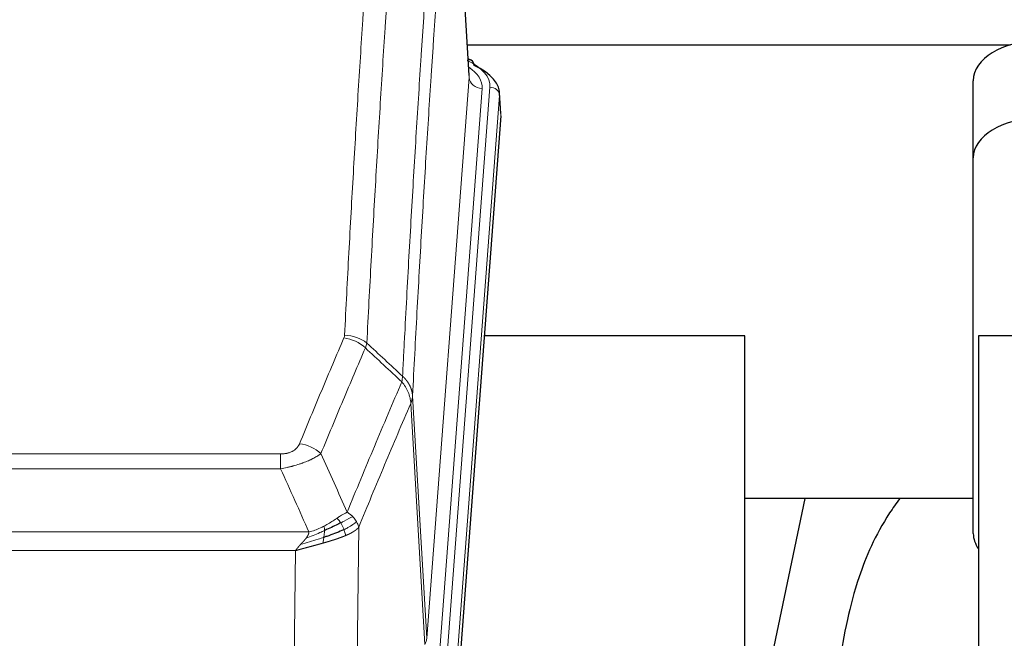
# Model space of a CAD drawing. Header units: inches. Extents: x 0 to 23760, y -13 to 16800.
# Tile 95 of 217: x 5435 to 5739, y 13975 to 14166. Entities that reach past the tile are written whole.
import ezdxf

# ---------------------------------------------------------------- set-up
doc = ezdxf.new("R2010")
doc.units = ezdxf.units.IN
doc.layers.add('254', color=7, linetype='Continuous', true_color=0xffffff)
doc.styles.add('latin_extended', font='simplex.shx')
doc.dimstyles.get("Standard").update_dxf_attribs({"dimtxt": 0.18, "dimasz": 0.18, "dimexe": 0.18, "dimexo": 0.0625, "dimgap": 0.09, "dimtad": 0, "dimtih": 1, "dimtoh": 1, "dimdec": 4, "dimzin": 0, "dimdsep": 46, "dimtxsty": 'Standard', "dimcen": 0.09, "dimadec": 0, "dimazin": 0, "dimtfac": 1, "dimtdec": 4, "dimtofl": 0, "dimtmove": 0, "dimatfit": 3, "dimfxl": 1, "dimtolj": 1, "dimtzin": 0, "dimarcsym": 0})

# ---------------------------------------------------------------- blocks, each defined once
blk = doc.blocks.new('_U15')
at = {"layer": '254', "color": 3, "linetype": 'Continuous', "lineweight": 13, "transparency": 16777216}
for p, q in [((4694.96, 13096.46), (4694.96, 14103.12)), ((5387.02, 13096.46), (4654.96, 13096.46)), ((4694.96, 12563.35), (4694.96, 12956.46)), ((8054.02, 12423.35), (4654.96, 12423.35))]:
    blk.add_line(p, q, dxfattribs=at)
at = {"layer": '254', "color": 3, "transparency": 16777216}
for points in [[(4718.3, 12956.46), (4671.63, 12956.46), (4694.96, 13096.46)], [(4671.63, 12563.35), (4718.3, 12563.35), (4694.96, 12423.35)]]:
    blk.add_solid(points, dxfattribs=at)
at = {"layer": 'Defpoints', "color": 0, "transparency": 16777216}
for p in [(4694.96, 13096.46), (5427.02, 13096.46), (8094.02, 12423.35)]:
    blk.add_point(p, dxfattribs=at)
at = {"layer": '254', "color": 2, "lineweight": 13, "transparency": 16777216, "insert": (4484.96, 13673.12), "char_height": 140, "attachment_point": 1, "rotation": 90, "style": 'latin_extended'}
blk.add_mtext('\\A1;\\C2;650', dxfattribs=at)

msp = doc.modelspace()

# ---------------------------------------------------------------- linework, layer by layer
at = {"layer": '254', "color": 110, "linetype": 'Continuous', "lineweight": 13}
for p, q in [((5573.788, 14148.037), (5568.54, 14234.627)), ((5560.722, 13975.264), (5573.788, 14148.037)), ((5577.78, 14144.61), (5564.714, 13971.837)), ((5567.061, 13971.685), (5580.172, 14145.045)), ((5583.166, 14142.475), (5570.055, 13969.115)), ((5583.546, 14136.196), (5583.166, 14142.475)), ((5556.345, 14049.941), (5560.722, 13975.264)), ((5560.141, 13973.355), (5555.789, 14047.607)), ((5310.353, 14032.06), (5515.696, 14032.06)), ((5515.696, 14027.496), (5515.696, 14032.06)), ((5515.696, 14027.496), (5310.353, 14027.496)), ((5539.746, 14009.462), (5538.789, 13933.812)), ((5301.622, 14008.017), (5524.427, 14008.017)), ((5520.314, 14002.272), (5305.735, 14002.272)), ((5519.346, 13925.777), (5520.314, 14002.272))]:
    msp.add_line(p, q, dxfattribs=at)
at = {"layer": '254', "color": 2, "linetype": 'Continuous', "lineweight": 25}
for p, q in [((5573.793, 14148.613), (5568.542, 14235.249)), ((5740.391, 14158.006), (5573.25, 14158.006)), ((5574.424, 14153.32), (5573.481, 14153.755)), ((5729.078, 14123.235), (5729.078, 14147.037)), ((5583.552, 14136.979), (5583.172, 14143.262)), ((5583.546, 14136.196), (5570.429, 13962.743)), ((5729.078, 14007.581), (5729.078, 14123.235)), ((5658.685, 14068.432), (5578.416, 14068.432)), ((5658.685, 13879.631), (5658.685, 14068.432)), ((5807.628, 14068.432), (5730.685, 14068.432)), ((5730.685, 14068.432), (5730.685, 13871.865)), ((5677.208, 14018.351), (5658.685, 13930.457)), ((5729.054, 14018.353), (5658.702, 14018.353))]:
    msp.add_line(p, q, dxfattribs=at)
for centre, major_axis, ratio, start_param, end_param in [((5749.078, 14147.037), (-20, 0), 0.608706, 4.712389, 6.2831853), ((5573.167, 14150.596), (1.258, 2.724), 0.6272114, 5.3993548, 6.2831797), ((5556.153, 14142.758), (27.03, 0.194), 0.4633579, 6.2451225, 7.0642357), ((5749.078, 14123.235), (-20, 0), 0.608706, 4.712389, 6.2831853), ((5749.078, 14007.581), (-20, 0), 0.608706, 0, 0.4035719)]:
    msp.add_ellipse(centre, major_axis=major_axis, ratio=ratio, start_param=start_param, end_param=end_param, dxfattribs=at)
at = {"layer": '254', "color": 110, "linetype": 'Continuous', "lineweight": 13}
for centre, major_axis, ratio, start_param, end_param in [((5556.153, 14145.42), (24.034, 0.016), 0.461198, 6.2480186, 7.0671317), ((5573.167, 14150.596), (1.258, 2.724), 0.6272114, 6.2831797, 6.7581181), ((5553.761, 14144.985), (24.034, 0.016), 0.461198, 6.2480186, 6.8801307), ((5577.78, 14148.158), (3.989, -0.302), 0.8864705, 3.2608937, 4.7793301), ((5580.172, 14142.384), (2.991, -0.226), 0.8864705, 0.119301, 1.6377375), ((5535.204, 14059.52), (-9.188, 3.948), 0.8056434, 4.2999866, 5.045624), ((5535.391, 14060.312), (-9.987, 0.512), 0.8285973, 3.9974013, 4.7548106), ((5521.543, 14027.058), (9.245, -3.812), 0.7933159, 1.14397, 1.886928), ((5540.696, 13975.776), (-20.038, 0.241), 0.4621297, 2.903225, 3.1123764)]:
    msp.add_ellipse(centre, major_axis=major_axis, ratio=ratio, start_param=start_param, end_param=end_param, dxfattribs=at)
for points, knots in [([(5535.391, 14068.601), (5535.829, 14077.18), (5536.719, 14094.098), (5537.64, 14110.54), (5538.342, 14122.693), (5538.578, 14126.714), (5539.054, 14134.697), (5539.294, 14138.659), (5540.019, 14150.454), (5540.51, 14158.195), (5541.134, 14167.72), (5541.259, 14169.617), (5541.51, 14173.396), (5541.889, 14179.04), (5542.271, 14184.614), (5543.042, 14195.668), (5544.084, 14210.158), (5545.692, 14231.142), (5546.792, 14244.632), (5547.35, 14251.252)], [0, 0, 0, 0, 0.125, 0.25, 0.25, 0.3125, 0.3125, 0.375, 0.375, 0.5, 0.5, 0.53125, 0.53125, 0.5625, 0.625, 0.625, 0.75, 0.875, 1, 1, 1, 1]), ([(5554.233, 14248.663), (5553.675, 14242.051), (5552.573, 14228.576), (5550.963, 14207.616), (5549.92, 14193.143), (5549.148, 14182.102), (5548.765, 14176.534), (5548.386, 14170.896), (5548.134, 14167.122), (5548.009, 14165.227), (5547.385, 14155.714), (5546.893, 14147.981), (5546.166, 14136.2), (5545.926, 14132.243), (5545.45, 14124.27), (5545.214, 14120.253), (5544.511, 14108.115), (5543.589, 14091.692), (5542.697, 14074.793), (5542.259, 14066.225)], [0, 0, 0, 0, 0.125, 0.25, 0.375, 0.375, 0.4375, 0.46875, 0.46875, 0.5, 0.5, 0.625, 0.625, 0.6875, 0.6875, 0.75, 0.75, 0.875, 1, 1, 1, 1]), ([(5553.256, 14056.002), (5553.312, 14057.093), (5553.367, 14058.181), (5553.48, 14060.354), (5553.648, 14063.607), (5554.044, 14071.157), (5554.387, 14077.559), (5555.08, 14090.268), (5556.021, 14106.966), (5557.479, 14131.267), (5558.483, 14146.972), (5559.057, 14155.666), (5559.121, 14156.63), (5559.249, 14158.554), (5559.442, 14161.434), (5559.893, 14168.112), (5560.285, 14173.765), (5560.613, 14178.436), (5560.679, 14179.368), (5560.811, 14181.228), (5561.009, 14184.012), (5561.474, 14190.466), (5561.877, 14195.924), (5562.689, 14206.743), (5563.786, 14220.908), (5564.914, 14234.551), (5565.485, 14241.243)], [0, 0, 0, 0, 0.015625, 0.015625, 0.03125, 0.0625, 0.125, 0.125, 0.25, 0.375, 0.5, 0.5, 0.515625, 0.515625, 0.53125, 0.5625, 0.625, 0.625, 0.640625, 0.640625, 0.65625, 0.6875, 0.75, 0.75, 0.875, 1, 1, 1, 1]), ([(5568.54, 14234.627), (5567.971, 14227.954), (5566.846, 14214.348), (5565.752, 14200.223), (5564.943, 14189.435), (5564.541, 14183.993), (5564.077, 14177.558), (5563.879, 14174.782), (5563.748, 14172.927), (5563.682, 14171.998), (5563.354, 14167.341), (5562.964, 14161.705), (5562.514, 14155.046), (5562.322, 14152.174), (5562.194, 14150.256), (5562.13, 14149.295), (5561.558, 14140.627), (5560.557, 14124.97), (5559.102, 14100.743), (5557.696, 14075.775), (5556.79, 14058.635), (5556.345, 14049.941)], [0, 0, 0, 0, 0.125, 0.25, 0.25, 0.3125, 0.34375, 0.359375, 0.359375, 0.375, 0.375, 0.4375, 0.46875, 0.484375, 0.484375, 0.5, 0.5, 0.625, 0.75, 0.875, 1, 1, 1, 1]), ([(5521.543, 14035.214), (5522.677, 14037.975), (5523.812, 14040.725), (5526.084, 14046.203), (5527.222, 14048.93), (5530.637, 14057.079), (5532.919, 14062.465), (5535.204, 14067.806)], [0, 0, 0, 0, 0.25, 0.25, 0.5, 0.5, 1, 1, 1, 1]), ([(5535.391, 14068.601), (5535.385, 14068.467), (5535.366, 14068.333), (5535.303, 14068.068), (5535.26, 14067.937), (5535.204, 14067.806)], [0, 0, 0, 0, 0.5, 0.5, 1, 1, 1, 1]), ([(5541.8, 14064.719), (5539.512, 14059.383), (5537.228, 14054.001), (5533.809, 14045.86), (5532.67, 14043.135), (5530.395, 14037.663), (5529.258, 14034.915), (5528.123, 14032.156)], [0, 0, 0, 0, 0.5, 0.5, 0.75, 0.75, 1, 1, 1, 1]), ([(5553.256, 14056.002), (5553.235, 14055.739), (5553.219, 14055.451), (5553.161, 14054.862), (5553.119, 14054.559), (5553.044, 14054.265)], [0, 0, 0, 0, 0.5, 0.5, 1, 1, 1, 1]), ([(5553.256, 14056.002), (5553.268, 14055.991), (5553.294, 14055.968), (5553.332, 14055.934), (5553.37, 14055.899), (5553.408, 14055.863), (5553.446, 14055.827), (5553.485, 14055.791), (5553.523, 14055.754), (5553.562, 14055.717), (5553.601, 14055.679), (5553.64, 14055.641), (5553.678, 14055.603), (5553.717, 14055.563), (5553.756, 14055.524), (5553.795, 14055.484), (5553.835, 14055.443), (5553.874, 14055.402), (5553.913, 14055.36), (5553.952, 14055.318), (5553.991, 14055.276), (5554.03, 14055.233), (5554.07, 14055.189), (5554.109, 14055.145), (5554.148, 14055.101), (5554.187, 14055.055), (5554.226, 14055.01), (5554.266, 14054.964), (5554.305, 14054.917), (5554.344, 14054.87), (5554.383, 14054.822), (5554.421, 14054.774), (5554.46, 14054.725), (5554.499, 14054.676), (5554.538, 14054.626), (5554.576, 14054.576), (5554.614, 14054.525), (5554.653, 14054.474), (5554.691, 14054.422), (5554.729, 14054.369), (5554.767, 14054.316), (5554.804, 14054.262), (5554.842, 14054.208), (5554.879, 14054.154), (5554.916, 14054.098), (5554.953, 14054.043), (5554.99, 14053.986), (5555.026, 14053.929), (5555.062, 14053.872), (5555.098, 14053.814), (5555.134, 14053.755), (5555.169, 14053.696), (5555.205, 14053.636), (5555.24, 14053.576), (5555.274, 14053.515), (5555.308, 14053.454), (5555.342, 14053.392), (5555.376, 14053.329), (5555.409, 14053.266), (5555.444, 14053.198), (5555.481, 14053.125), (5555.52, 14053.047), (5555.557, 14052.969), (5555.594, 14052.891), (5555.63, 14052.812), (5555.665, 14052.734), (5555.699, 14052.654), (5555.733, 14052.575), (5555.765, 14052.495), (5555.797, 14052.415), (5555.828, 14052.335), (5555.858, 14052.255), (5555.887, 14052.174), (5555.915, 14052.094), (5555.943, 14052.013), (5555.969, 14051.931), (5555.995, 14051.85), (5556.02, 14051.768), (5556.044, 14051.687), (5556.067, 14051.605), (5556.089, 14051.523), (5556.111, 14051.44), (5556.131, 14051.358), (5556.151, 14051.276), (5556.17, 14051.193), (5556.188, 14051.11), (5556.205, 14051.027), (5556.221, 14050.944), (5556.236, 14050.861), (5556.251, 14050.778), (5556.264, 14050.694), (5556.277, 14050.611), (5556.288, 14050.527), (5556.299, 14050.444), (5556.309, 14050.36), (5556.318, 14050.276), (5556.326, 14050.192), (5556.334, 14050.108), (5556.34, 14050.025), (5556.343, 14049.969), (5556.345, 14049.941)], [0, 0, 0, 0, 0.0069372, 0.0139334, 0.0209887, 0.028103, 0.0352764, 0.0425088, 0.0498003, 0.0571509, 0.0645605, 0.0720292, 0.0795569, 0.0871437, 0.0947896, 0.1024945, 0.1102584, 0.1180815, 0.1259636, 0.1339048, 0.141905, 0.1499643, 0.1580827, 0.1662601, 0.1744966, 0.1827922, 0.1911468, 0.1995605, 0.2080333, 0.2165651, 0.225156, 0.233806, 0.2425151, 0.2512832, 0.2601104, 0.2689967, 0.277942, 0.2869465, 0.29601, 0.3051325, 0.3143142, 0.3235549, 0.3328547, 0.3422136, 0.3516315, 0.3611085, 0.3706446, 0.3802398, 0.3898941, 0.3996074, 0.4093798, 0.4192113, 0.4291019, 0.4390515, 0.4490602, 0.459128, 0.4692549, 0.4794409, 0.4896859, 0.4999901, 0.5124905, 0.524991, 0.5374914, 0.5499918, 0.5624922, 0.5749926, 0.587493, 0.5999934, 0.6124937, 0.6249941, 0.6374944, 0.6499948, 0.6624951, 0.6749954, 0.6874957, 0.699996, 0.7124963, 0.7249966, 0.7374968, 0.7499971, 0.7624973, 0.7749976, 0.7874978, 0.799998, 0.8124982, 0.8249984, 0.8374986, 0.8499988, 0.8624989, 0.8749991, 0.8874992, 0.8999993, 0.9124995, 0.9249996, 0.9374997, 0.9499998, 0.9624998, 0.9749999, 0.9875, 1, 1, 1, 1]), ([(5536.19, 14014.108), (5537.588, 14017.523), (5538.987, 14020.921), (5541.79, 14027.683), (5543.192, 14031.046), (5547.406, 14041.086), (5550.222, 14047.71), (5553.044, 14054.265)], [0, 0, 0, 0, 0.25, 0.25, 0.5, 0.5, 1, 1, 1, 1]), ([(5553.044, 14054.265), (5553.452, 14053.782), (5553.825, 14053.271), (5554.484, 14052.208), (5554.769, 14051.655), (5555.241, 14050.523), (5555.426, 14049.945), (5555.69, 14048.778), (5555.768, 14048.19), (5555.789, 14047.607)], [0, 0, 0, 0, 0.25, 0.25, 0.5, 0.5, 0.75, 0.75, 1, 1, 1, 1]), ([(5556.345, 14049.941), (5556.345, 14049.934), (5556.343, 14049.908), (5556.34, 14049.851), (5556.333, 14049.759), (5556.321, 14049.633), (5556.303, 14049.471), (5556.274, 14049.273), (5556.232, 14049.041), (5556.188, 14048.842), (5556.15, 14048.688), (5556.125, 14048.592), (5556.098, 14048.498), (5556.072, 14048.406), (5556.044, 14048.317), (5556.016, 14048.23), (5555.988, 14048.144), (5555.96, 14048.061), (5555.931, 14047.98), (5555.903, 14047.902), (5555.874, 14047.825), (5555.846, 14047.75), (5555.817, 14047.678), (5555.798, 14047.63), (5555.789, 14047.607)], [0, 0, 0, 0, 0.0092499, 0.0337179, 0.073404, 0.128308, 0.1984299, 0.2837694, 0.3843264, 0.5001005, 0.5424888, 0.5838484, 0.6241794, 0.6634821, 0.7017567, 0.7390032, 0.7752221, 0.8104134, 0.8445775, 0.8777146, 0.909825, 0.9409091, 0.9709673, 1, 1, 1, 1]), ([(5555.789, 14047.607), (5553.103, 14041.374), (5550.423, 14035.079), (5546.413, 14025.543), (5545.077, 14022.348), (5542.41, 14015.929), (5541.077, 14012.703), (5539.746, 14009.462)], [0, 0, 0, 0, 0.5, 0.5, 0.75, 0.75, 1, 1, 1, 1]), ([(5521.543, 14035.214), (5521.522, 14035.163), (5521.5, 14035.112), (5521.453, 14035.01), (5521.429, 14034.959), (5521.354, 14034.808), (5521.3, 14034.708), (5521.182, 14034.51), (5521.118, 14034.413), (5520.982, 14034.22), (5520.908, 14034.124), (5520.751, 14033.937), (5520.667, 14033.844), (5520.532, 14033.707), (5520.485, 14033.662), (5520.389, 14033.573), (5520.339, 14033.528), (5520.185, 14033.397), (5520.077, 14033.313), (5519.849, 14033.15), (5519.729, 14033.071), (5519.54, 14032.958), (5519.443, 14032.903), (5519.342, 14032.849), (5519.274, 14032.814), (5519.239, 14032.797), (5519.064, 14032.711), (5518.92, 14032.648), (5518.473, 14032.471), (5518.156, 14032.371), (5517.736, 14032.272), (5517.651, 14032.253), (5517.478, 14032.218), (5517.391, 14032.202), (5517.13, 14032.158), (5516.954, 14032.134), (5516.599, 14032.096), (5516.42, 14032.083), (5516.06, 14032.064), (5515.878, 14032.06), (5515.696, 14032.06)], [0, 0, 0, 0, 0.03125, 0.03125, 0.0625, 0.0625, 0.125, 0.125, 0.1875, 0.1875, 0.25, 0.25, 0.3125, 0.3125, 0.34375, 0.34375, 0.375, 0.375, 0.4375, 0.4375, 0.5, 0.5, 0.53125, 0.546875, 0.546875, 0.5625, 0.5625, 0.625, 0.625, 0.75, 0.75, 0.78125, 0.78125, 0.8125, 0.8125, 0.875, 0.875, 0.9375, 0.9375, 1, 1, 1, 1]), ([(5528.123, 14032.156), (5527.825, 14031.923), (5527.499, 14031.692), (5526.786, 14031.235), (5526.399, 14031.008), (5525.771, 14030.672), (5525.499, 14030.532), (5525.214, 14030.394), (5525.099, 14030.339), (5525.041, 14030.311), (5524.865, 14030.229), (5524.746, 14030.174), (5524.144, 14029.903), (5523.635, 14029.692), (5522.963, 14029.436), (5522.826, 14029.386), (5522.619, 14029.31), (5522.55, 14029.285), (5522.41, 14029.235), (5522.34, 14029.211), (5521.988, 14029.088), (5521.701, 14028.992), (5520.825, 14028.711), (5520.22, 14028.533), (5519.517, 14028.344), (5519.438, 14028.323), (5519.28, 14028.282), (5519.201, 14028.261), (5518.963, 14028.2), (5518.804, 14028.16), (5518.324, 14028.042), (5518.002, 14027.967), (5517.026, 14027.75), (5516.366, 14027.617), (5515.696, 14027.496)], [0, 0, 0, 0, 0.125, 0.125, 0.25, 0.25, 0.3125, 0.328125, 0.328125, 0.34375, 0.34375, 0.375, 0.375, 0.5, 0.5, 0.53125, 0.53125, 0.546875, 0.546875, 0.5625, 0.5625, 0.625, 0.625, 0.75, 0.75, 0.765625, 0.765625, 0.78125, 0.78125, 0.8125, 0.8125, 0.875, 0.875, 1, 1, 1, 1]), ([(5536.19, 14014.108), (5535.497, 14013.781), (5534.731, 14013.315), (5533.604, 14012.595), (5533.313, 14012.407), (5533.014, 14012.213)], [0, 0, 0, 0, 0.75, 0.75, 1, 1, 1, 1]), ([(5537.897, 14012.764), (5537.198, 14012.381), (5536.328, 14011.909), (5534.967, 14011.203), (5534.61, 14011.02), (5534.239, 14010.833)], [0, 0, 0, 0, 0.75, 0.75, 1, 1, 1, 1]), ([(5537.897, 14012.764), (5537.774, 14012.887), (5537.646, 14013.008), (5537.314, 14013.304), (5537.103, 14013.475), (5536.661, 14013.803), (5536.43, 14013.96), (5536.19, 14014.108)], [0, 0, 0, 0, 0.25, 0.25, 0.625, 0.625, 1, 1, 1, 1]), ([(5539.107, 14011.175), (5539.068, 14011.245), (5539.028, 14011.314), (5538.86, 14011.59), (5538.721, 14011.794), (5538.418, 14012.192), (5538.254, 14012.387), (5538.018, 14012.639), (5537.958, 14012.702), (5537.897, 14012.764)], [0, 0, 0, 0, 0.125, 0.125, 0.5, 0.5, 0.875, 0.875, 1, 1, 1, 1]), ([(5529.045, 14009.805), (5528.685, 14009.613), (5528.317, 14009.428), (5526.824, 14008.724), (5525.648, 14008.282), (5524.427, 14008.017)], [0, 0, 0, 0, 0.25, 0.25, 1, 1, 1, 1]), ([(5533.014, 14012.213), (5532.865, 14012.116), (5532.714, 14012.018), (5532.099, 14011.621), (5531.62, 14011.314), (5530.626, 14010.7), (5530.111, 14010.393), (5529.404, 14009.998), (5529.225, 14009.901), (5529.045, 14009.805)], [0, 0, 0, 0, 0.125, 0.125, 0.5, 0.5, 0.875, 0.875, 1, 1, 1, 1]), ([(5529.195, 14008.436), (5529.197, 14008.591), (5529.195, 14008.738), (5529.182, 14009.082), (5529.166, 14009.265), (5529.118, 14009.578), (5529.086, 14009.707), (5529.045, 14009.805)], [0, 0, 0, 0, 0.25, 0.25, 0.625, 0.625, 1, 1, 1, 1]), ([(5534.239, 14010.833), (5534.14, 14010.988), (5534.039, 14011.136), (5533.782, 14011.48), (5533.624, 14011.664), (5533.314, 14011.979), (5533.161, 14012.111), (5533.014, 14012.213)], [0, 0, 0, 0, 0.25, 0.25, 0.625, 0.625, 1, 1, 1, 1]), ([(5535.225, 14008.76), (5535.194, 14008.848), (5535.161, 14008.937), (5535.027, 14009.294), (5534.914, 14009.565), (5534.665, 14010.093), (5534.528, 14010.351), (5534.337, 14010.676), (5534.288, 14010.755), (5534.239, 14010.833)], [0, 0, 0, 0, 0.125, 0.125, 0.5, 0.5, 0.875, 0.875, 1, 1, 1, 1]), ([(5539.107, 14011.175), (5538.495, 14010.591), (5537.599, 14009.983), (5536.069, 14009.168), (5535.659, 14008.963), (5535.225, 14008.76)], [0, 0, 0, 0, 0.75, 0.75, 1, 1, 1, 1]), ([(5539.746, 14009.462), (5539.74, 14009.455), (5539.729, 14009.441), (5539.711, 14009.419), (5539.692, 14009.398), (5539.674, 14009.377), (5539.655, 14009.355), (5539.637, 14009.334), (5539.618, 14009.313), (5539.598, 14009.292), (5539.579, 14009.271), (5539.56, 14009.25), (5539.54, 14009.23), (5539.52, 14009.209), (5539.5, 14009.189), (5539.48, 14009.168), (5539.46, 14009.148), (5539.44, 14009.127), (5539.419, 14009.107), (5539.399, 14009.087), (5539.378, 14009.067), (5539.357, 14009.047), (5539.336, 14009.027), (5539.314, 14009.008), (5539.293, 14008.988), (5539.272, 14008.968), (5539.25, 14008.949), (5539.228, 14008.929), (5539.206, 14008.91), (5539.184, 14008.891), (5539.162, 14008.872), (5539.14, 14008.853), (5539.118, 14008.834), (5539.095, 14008.815), (5539.073, 14008.796), (5539.05, 14008.777), (5539.028, 14008.759), (5539.005, 14008.74), (5538.982, 14008.721), (5538.959, 14008.703), (5538.936, 14008.685), (5538.912, 14008.667), (5538.889, 14008.648), (5538.866, 14008.63), (5538.842, 14008.612), (5538.819, 14008.594), (5538.795, 14008.577), (5538.771, 14008.559), (5538.748, 14008.541), (5538.724, 14008.524), (5538.7, 14008.506), (5538.676, 14008.489), (5538.652, 14008.472), (5538.628, 14008.454), (5538.603, 14008.437), (5538.579, 14008.42), (5538.555, 14008.403), (5538.53, 14008.386), (5538.506, 14008.37), (5538.482, 14008.353), (5538.457, 14008.336), (5538.433, 14008.32), (5538.408, 14008.303), (5538.383, 14008.287), (5538.359, 14008.271), (5538.334, 14008.254), (5538.309, 14008.238), (5538.284, 14008.222), (5538.26, 14008.206), (5538.235, 14008.19), (5538.21, 14008.175), (5538.185, 14008.159), (5538.16, 14008.143), (5538.135, 14008.128), (5538.11, 14008.112), (5538.085, 14008.097), (5538.06, 14008.081), (5538.035, 14008.066), (5538.01, 14008.051), (5537.985, 14008.036), (5537.96, 14008.021), (5537.935, 14008.006), (5537.91, 14007.991), (5537.885, 14007.976), (5537.86, 14007.962), (5537.834, 14007.947), (5537.809, 14007.933), (5537.784, 14007.918), (5537.759, 14007.904), (5537.734, 14007.889), (5537.709, 14007.875), (5537.684, 14007.861), (5537.659, 14007.847), (5537.634, 14007.833), (5537.609, 14007.819), (5537.584, 14007.805), (5537.559, 14007.792), (5537.534, 14007.778), (5537.509, 14007.764), (5537.484, 14007.751), (5537.459, 14007.738), (5537.435, 14007.724), (5537.41, 14007.711), (5537.385, 14007.698), (5537.36, 14007.685), (5537.336, 14007.672), (5537.311, 14007.659), (5537.286, 14007.646), (5537.262, 14007.633), (5537.237, 14007.62), (5537.212, 14007.607), (5537.188, 14007.595), (5537.164, 14007.582), (5537.139, 14007.57), (5537.115, 14007.558), (5537.091, 14007.545), (5537.066, 14007.533), (5537.042, 14007.521), (5537.018, 14007.509), (5536.994, 14007.497), (5536.97, 14007.485), (5536.946, 14007.473), (5536.922, 14007.461), (5536.898, 14007.45), (5536.874, 14007.438), (5536.851, 14007.426), (5536.827, 14007.415), (5536.803, 14007.404), (5536.78, 14007.392), (5536.756, 14007.381), (5536.733, 14007.37), (5536.71, 14007.359), (5536.686, 14007.348), (5536.663, 14007.337), (5536.64, 14007.326), (5536.617, 14007.315), (5536.594, 14007.304), (5536.571, 14007.293), (5536.548, 14007.283), (5536.526, 14007.272), (5536.503, 14007.262), (5536.48, 14007.251), (5536.458, 14007.241), (5536.436, 14007.231), (5536.413, 14007.221), (5536.391, 14007.21), (5536.369, 14007.2), (5536.347, 14007.19), (5536.325, 14007.18), (5536.303, 14007.171), (5536.281, 14007.161), (5536.26, 14007.151), (5536.238, 14007.141), (5536.217, 14007.132), (5536.195, 14007.122), (5536.174, 14007.113), (5536.153, 14007.103), (5536.132, 14007.094), (5536.111, 14007.085), (5536.09, 14007.076), (5536.069, 14007.067), (5536.049, 14007.058), (5536.028, 14007.049), (5536.008, 14007.04), (5535.987, 14007.031), (5535.967, 14007.022), (5535.947, 14007.013), (5535.927, 14007.005), (5535.907, 14006.996), (5535.887, 14006.988), (5535.868, 14006.979), (5535.848, 14006.971), (5535.829, 14006.963), (5535.81, 14006.954), (5535.79, 14006.946), (5535.771, 14006.938), (5535.752, 14006.93), (5535.734, 14006.922), (5535.721, 14006.917), (5535.715, 14006.914)], [0, 0, 0, 0, 0.0080212, 0.0160154, 0.0239827, 0.0319231, 0.0398365, 0.0477229, 0.0555824, 0.0634149, 0.0712205, 0.0789992, 0.0867509, 0.0944756, 0.1021734, 0.1098443, 0.1174881, 0.1251051, 0.1326951, 0.1402581, 0.1477942, 0.1553034, 0.1627856, 0.1702408, 0.1776691, 0.1850704, 0.1924448, 0.1997923, 0.2071128, 0.2144063, 0.2216729, 0.2289126, 0.2361253, 0.243311, 0.2504698, 0.2576016, 0.2647065, 0.2717845, 0.2788355, 0.2858595, 0.2928566, 0.2998268, 0.30677, 0.3136862, 0.3205755, 0.3274379, 0.3342733, 0.3410817, 0.3478632, 0.3546178, 0.3613454, 0.3680461, 0.3747198, 0.3813665, 0.3879863, 0.3945792, 0.4011451, 0.4076841, 0.4141961, 0.4206811, 0.4271393, 0.4335704, 0.4399746, 0.4463519, 0.4527022, 0.4590256, 0.465322, 0.4715915, 0.477834, 0.4840496, 0.4902382, 0.4963999, 0.5025346, 0.5086424, 0.5147232, 0.5207771, 0.526804, 0.532804, 0.5387771, 0.5447232, 0.5506423, 0.5565345, 0.5623997, 0.568238, 0.5740494, 0.5798338, 0.5855912, 0.5913217, 0.5970253, 0.6027019, 0.6083515, 0.6139742, 0.61957, 0.6251388, 0.6306807, 0.6361956, 0.6416836, 0.6471446, 0.6525787, 0.6579858, 0.663366, 0.6687192, 0.6740455, 0.6793448, 0.6846172, 0.6898627, 0.6950812, 0.7002727, 0.7054373, 0.710575, 0.7156857, 0.7207694, 0.7258262, 0.7308561, 0.735859, 0.740835, 0.745784, 0.7507061, 0.7556012, 0.7604694, 0.7653107, 0.7701249, 0.7749123, 0.7796727, 0.7844061, 0.7891127, 0.7937922, 0.7984448, 0.8030705, 0.8076692, 0.812241, 0.8167858, 0.8213037, 0.8257947, 0.8302587, 0.8346957, 0.8391058, 0.843489, 0.8478452, 0.8521745, 0.8564768, 0.8607522, 0.8650006, 0.8692221, 0.8734166, 0.8775842, 0.8817249, 0.8858386, 0.8899254, 0.8939852, 0.8980181, 0.902024, 0.906003, 0.909955, 0.9138802, 0.9177783, 0.9216495, 0.9254938, 0.9293111, 0.9331015, 0.936865, 0.9406015, 0.944311, 0.9479937, 0.9516493, 0.9552781, 0.9588799, 0.9624547, 0.9660026, 0.9695236, 0.9730176, 0.9764847, 0.9799249, 0.9833381, 0.9867243, 0.9900837, 0.993416, 0.9967215, 1, 1, 1, 1]), ([(5539.746, 14009.462), (5539.662, 14009.896), (5539.52, 14010.329), (5539.257, 14010.895), (5539.185, 14011.036), (5539.107, 14011.175)], [0, 0, 0, 0, 0.75, 0.75, 1, 1, 1, 1]), ([(5529.195, 14008.436), (5528.738, 14008.231), (5528.274, 14008.028), (5526.403, 14007.223), (5524.967, 14006.64), (5523.556, 14006.118)], [0, 0, 0, 0, 0.25, 0.25, 1, 1, 1, 1]), ([(5523.556, 14006.118), (5523.564, 14006.129), (5523.58, 14006.15), (5523.604, 14006.182), (5523.627, 14006.214), (5523.65, 14006.245), (5523.673, 14006.277), (5523.695, 14006.309), (5523.717, 14006.34), (5523.739, 14006.371), (5523.76, 14006.403), (5523.781, 14006.434), (5523.802, 14006.465), (5523.822, 14006.496), (5523.842, 14006.527), (5523.862, 14006.557), (5523.881, 14006.588), (5523.9, 14006.619), (5523.919, 14006.649), (5523.937, 14006.679), (5523.955, 14006.71), (5523.973, 14006.74), (5523.99, 14006.77), (5524.007, 14006.8), (5524.024, 14006.83), (5524.04, 14006.859), (5524.056, 14006.889), (5524.072, 14006.919), (5524.087, 14006.948), (5524.102, 14006.977), (5524.117, 14007.007), (5524.131, 14007.036), (5524.145, 14007.065), (5524.159, 14007.094), (5524.172, 14007.123), (5524.185, 14007.151), (5524.198, 14007.18), (5524.21, 14007.208), (5524.222, 14007.237), (5524.234, 14007.265), (5524.245, 14007.293), (5524.257, 14007.322), (5524.267, 14007.35), (5524.278, 14007.377), (5524.288, 14007.405), (5524.297, 14007.433), (5524.307, 14007.461), (5524.316, 14007.488), (5524.325, 14007.515), (5524.333, 14007.543), (5524.341, 14007.57), (5524.349, 14007.597), (5524.356, 14007.624), (5524.363, 14007.651), (5524.37, 14007.678), (5524.376, 14007.704), (5524.382, 14007.731), (5524.388, 14007.757), (5524.394, 14007.784), (5524.399, 14007.81), (5524.403, 14007.836), (5524.408, 14007.862), (5524.412, 14007.888), (5524.416, 14007.914), (5524.419, 14007.94), (5524.422, 14007.966), (5524.425, 14007.991), (5524.426, 14008.008), (5524.427, 14008.017)], [0, 0, 0, 0, 0.0185022, 0.0368847, 0.0551481, 0.073293, 0.0913199, 0.1092294, 0.1270222, 0.1446988, 0.1622598, 0.1797059, 0.1970378, 0.2142561, 0.2313614, 0.2483544, 0.265236, 0.2820066, 0.2986672, 0.3152184, 0.331661, 0.3479958, 0.3642235, 0.380345, 0.3963611, 0.4122725, 0.4280803, 0.4437851, 0.459388, 0.4748898, 0.4902915, 0.5055939, 0.5207981, 0.535905, 0.5509156, 0.565831, 0.5806521, 0.5953801, 0.6100159, 0.6245607, 0.6390157, 0.6533819, 0.6676604, 0.6818526, 0.6959596, 0.7099825, 0.7239227, 0.7377815, 0.75156, 0.7652597, 0.7788818, 0.7924277, 0.8058989, 0.8192966, 0.8326224, 0.8458776, 0.8590638, 0.8721825, 0.8852351, 0.8982233, 0.9111485, 0.9240124, 0.9368166, 0.9495628, 0.9622525, 0.9748874, 0.9874694, 1, 1, 1, 1]), ([(5535.715, 14006.914), (5535.7, 14006.908), (5535.671, 14006.895), (5535.626, 14006.877), (5535.582, 14006.858), (5535.538, 14006.84), (5535.493, 14006.821), (5535.449, 14006.803), (5535.404, 14006.785), (5535.359, 14006.766), (5535.314, 14006.748), (5535.269, 14006.73), (5535.224, 14006.711), (5535.179, 14006.693), (5535.133, 14006.675), (5535.088, 14006.657), (5535.042, 14006.639), (5534.997, 14006.621), (5534.951, 14006.603), (5534.905, 14006.585), (5534.859, 14006.567), (5534.813, 14006.549), (5534.767, 14006.531), (5534.721, 14006.514), (5534.675, 14006.496), (5534.629, 14006.478), (5534.582, 14006.461), (5534.536, 14006.443), (5534.489, 14006.425), (5534.443, 14006.408), (5534.396, 14006.39), (5534.349, 14006.373), (5534.302, 14006.355), (5534.255, 14006.338), (5534.208, 14006.321), (5534.161, 14006.303), (5534.114, 14006.286), (5534.067, 14006.269), (5534.02, 14006.252), (5533.972, 14006.234), (5533.925, 14006.217), (5533.878, 14006.2), (5533.83, 14006.183), (5533.783, 14006.166), (5533.735, 14006.149), (5533.687, 14006.132), (5533.639, 14006.115), (5533.592, 14006.098), (5533.544, 14006.082), (5533.496, 14006.065), (5533.448, 14006.048), (5533.4, 14006.031), (5533.352, 14006.015), (5533.304, 14005.998), (5533.256, 14005.981), (5533.207, 14005.965), (5533.159, 14005.948), (5533.111, 14005.932), (5533.063, 14005.915), (5533.014, 14005.899), (5532.966, 14005.883), (5532.917, 14005.866), (5532.869, 14005.85), (5532.82, 14005.834), (5532.772, 14005.817), (5532.723, 14005.801), (5532.674, 14005.785), (5532.626, 14005.769), (5532.577, 14005.753), (5532.528, 14005.737), (5532.48, 14005.721), (5532.431, 14005.705), (5532.382, 14005.689), (5532.333, 14005.673), (5532.284, 14005.657), (5532.235, 14005.641), (5532.186, 14005.625), (5532.138, 14005.609), (5532.089, 14005.594), (5532.04, 14005.578), (5531.991, 14005.562), (5531.942, 14005.547), (5531.893, 14005.531), (5531.843, 14005.515), (5531.794, 14005.5), (5531.745, 14005.484), (5531.696, 14005.469), (5531.647, 14005.453), (5531.598, 14005.438), (5531.549, 14005.423), (5531.5, 14005.407), (5531.451, 14005.392), (5531.401, 14005.377), (5531.352, 14005.361), (5531.303, 14005.346), (5531.254, 14005.331), (5531.205, 14005.316), (5531.156, 14005.301), (5531.106, 14005.286), (5531.057, 14005.27), (5531.008, 14005.255), (5530.959, 14005.24), (5530.91, 14005.225), (5530.86, 14005.211), (5530.811, 14005.196), (5530.762, 14005.181), (5530.713, 14005.166), (5530.664, 14005.151), (5530.615, 14005.136), (5530.565, 14005.122), (5530.516, 14005.107), (5530.467, 14005.092), (5530.418, 14005.078), (5530.369, 14005.063), (5530.32, 14005.048), (5530.271, 14005.034), (5530.222, 14005.019), (5530.173, 14005.005), (5530.124, 14004.99), (5530.075, 14004.976), (5530.026, 14004.961), (5529.977, 14004.947), (5529.928, 14004.933), (5529.879, 14004.918), (5529.83, 14004.904), (5529.781, 14004.89), (5529.732, 14004.875), (5529.683, 14004.861), (5529.634, 14004.847), (5529.586, 14004.833), (5529.537, 14004.819), (5529.488, 14004.805), (5529.439, 14004.79), (5529.391, 14004.776), (5529.342, 14004.762), (5529.293, 14004.748), (5529.245, 14004.734), (5529.196, 14004.72), (5529.148, 14004.706), (5529.099, 14004.693), (5529.05, 14004.679), (5529.002, 14004.665), (5528.954, 14004.651), (5528.905, 14004.637), (5528.857, 14004.623), (5528.809, 14004.61), (5528.76, 14004.596), (5528.728, 14004.587), (5528.712, 14004.582)], [0, 0, 0, 0, 0.0076941, 0.0153765, 0.0230472, 0.0307061, 0.0383534, 0.045989, 0.0536129, 0.061225, 0.0688255, 0.0764143, 0.0839914, 0.0915567, 0.0991104, 0.1066524, 0.1141827, 0.1217013, 0.1292082, 0.1367034, 0.1441869, 0.1516588, 0.1591189, 0.1665674, 0.1740041, 0.1814292, 0.1888426, 0.1962444, 0.2036344, 0.2110128, 0.2183794, 0.2257344, 0.2330778, 0.2404094, 0.2477294, 0.2550377, 0.2623343, 0.2696193, 0.2768926, 0.2841542, 0.2914041, 0.2986424, 0.305869, 0.313084, 0.3202872, 0.3274789, 0.3346588, 0.3418271, 0.3489838, 0.3561287, 0.3632621, 0.3703837, 0.3774937, 0.3845921, 0.3916788, 0.3987539, 0.4058173, 0.412869, 0.4199092, 0.4269376, 0.4339544, 0.4409596, 0.4479532, 0.454935, 0.4619053, 0.4688639, 0.4758109, 0.4827462, 0.4896699, 0.496582, 0.5034825, 0.5103713, 0.5172485, 0.524114, 0.5309679, 0.5378102, 0.5446409, 0.55146, 0.5582674, 0.5650632, 0.5718474, 0.57862, 0.5853809, 0.5921303, 0.598868, 0.6055941, 0.6123087, 0.6190116, 0.6257029, 0.6323825, 0.6390506, 0.6457071, 0.652352, 0.6589853, 0.665607, 0.672217, 0.6788155, 0.6854024, 0.6919777, 0.6985414, 0.7050935, 0.7116341, 0.718163, 0.7246804, 0.7311862, 0.7376804, 0.744163, 0.750634, 0.7570935, 0.7635413, 0.7699776, 0.7764024, 0.7828155, 0.7892171, 0.7956072, 0.8019856, 0.8083525, 0.8147079, 0.8210516, 0.8273839, 0.8337045, 0.8400136, 0.8463112, 0.8525972, 0.8588716, 0.8651345, 0.8713859, 0.8776257, 0.8838539, 0.8900706, 0.8962758, 0.9024695, 0.9086516, 0.9148221, 0.9209812, 0.9271287, 0.9332646, 0.9393891, 0.945502, 0.9516034, 0.9576933, 0.9637717, 0.9698385, 0.9758938, 0.9819376, 0.9879699, 0.9939907, 1, 1, 1, 1]), ([(5529.027, 14006.375), (5529.039, 14006.462), (5529.05, 14006.55), (5529.095, 14006.903), (5529.124, 14007.172), (5529.168, 14007.697), (5529.183, 14007.955), (5529.193, 14008.279), (5529.195, 14008.358), (5529.195, 14008.436)], [0, 0, 0, 0, 0.125, 0.125, 0.5, 0.5, 0.875, 0.875, 1, 1, 1, 1]), ([(5535.715, 14006.914), (5535.643, 14007.275), (5535.544, 14007.734), (5535.342, 14008.409), (5535.286, 14008.583), (5535.225, 14008.76)], [0, 0, 0, 0, 0.75, 0.75, 1, 1, 1, 1]), ([(5528.712, 14004.582), (5528.69, 14004.576), (5528.647, 14004.564), (5528.582, 14004.545), (5528.517, 14004.527), (5528.452, 14004.509), (5528.387, 14004.49), (5528.322, 14004.472), (5528.257, 14004.454), (5528.192, 14004.436), (5528.126, 14004.417), (5528.061, 14004.399), (5527.996, 14004.381), (5527.931, 14004.363), (5527.866, 14004.344), (5527.801, 14004.326), (5527.735, 14004.308), (5527.67, 14004.29), (5527.605, 14004.272), (5527.54, 14004.254), (5527.474, 14004.236), (5527.409, 14004.218), (5527.344, 14004.2), (5527.279, 14004.182), (5527.213, 14004.164), (5527.148, 14004.146), (5527.083, 14004.128), (5527.018, 14004.11), (5526.953, 14004.092), (5526.887, 14004.074), (5526.822, 14004.056), (5526.757, 14004.038), (5526.692, 14004.02), (5526.626, 14004.002), (5526.561, 14003.985), (5526.496, 14003.967), (5526.431, 14003.949), (5526.366, 14003.931), (5526.301, 14003.913), (5526.236, 14003.896), (5526.17, 14003.878), (5526.105, 14003.86), (5526.04, 14003.842), (5525.975, 14003.825), (5525.91, 14003.807), (5525.845, 14003.789), (5525.78, 14003.772), (5525.715, 14003.754), (5525.65, 14003.737), (5525.586, 14003.719), (5525.521, 14003.701), (5525.456, 14003.684), (5525.391, 14003.666), (5525.326, 14003.649), (5525.261, 14003.631), (5525.197, 14003.614), (5525.132, 14003.596), (5525.067, 14003.579), (5525.003, 14003.561), (5524.938, 14003.544), (5524.874, 14003.526), (5524.809, 14003.509), (5524.745, 14003.491), (5524.68, 14003.474), (5524.616, 14003.456), (5524.551, 14003.439), (5524.487, 14003.422), (5524.423, 14003.404), (5524.359, 14003.387), (5524.295, 14003.369), (5524.23, 14003.352), (5524.166, 14003.335), (5524.102, 14003.317), (5524.038, 14003.3), (5523.974, 14003.283), (5523.91, 14003.265), (5523.847, 14003.248), (5523.783, 14003.231), (5523.719, 14003.214), (5523.655, 14003.196), (5523.592, 14003.179), (5523.528, 14003.162), (5523.465, 14003.145), (5523.401, 14003.127), (5523.338, 14003.11), (5523.274, 14003.093), (5523.211, 14003.076), (5523.148, 14003.059), (5523.085, 14003.041), (5523.021, 14003.024), (5522.958, 14003.007), (5522.895, 14002.99), (5522.832, 14002.973), (5522.77, 14002.955), (5522.707, 14002.938), (5522.644, 14002.921), (5522.581, 14002.904), (5522.519, 14002.887), (5522.456, 14002.87), (5522.394, 14002.853), (5522.331, 14002.836), (5522.269, 14002.818), (5522.207, 14002.801), (5522.144, 14002.784), (5522.082, 14002.767), (5522.02, 14002.75), (5521.958, 14002.733), (5521.896, 14002.716), (5521.835, 14002.699), (5521.773, 14002.682), (5521.711, 14002.665), (5521.65, 14002.648), (5521.588, 14002.63), (5521.527, 14002.613), (5521.465, 14002.596), (5521.404, 14002.579), (5521.343, 14002.562), (5521.281, 14002.545), (5521.22, 14002.528), (5521.159, 14002.511), (5521.098, 14002.494), (5521.038, 14002.477), (5520.977, 14002.46), (5520.916, 14002.443), (5520.856, 14002.426), (5520.795, 14002.409), (5520.735, 14002.392), (5520.675, 14002.375), (5520.614, 14002.358), (5520.554, 14002.341), (5520.494, 14002.324), (5520.434, 14002.307), (5520.374, 14002.29), (5520.334, 14002.278), (5520.314, 14002.272)], [0, 0, 0, 0, 0.0081592, 0.0163092, 0.0244501, 0.0325819, 0.0407045, 0.0488181, 0.0569225, 0.0650178, 0.0731041, 0.0811812, 0.0892493, 0.0973083, 0.1053581, 0.113399, 0.1214307, 0.1294534, 0.137467, 0.1454716, 0.1534671, 0.1614536, 0.169431, 0.1773994, 0.1853588, 0.1933091, 0.2012504, 0.2091827, 0.217106, 0.2250203, 0.2329256, 0.2408219, 0.2487092, 0.2565875, 0.2644568, 0.2723172, 0.2801686, 0.288011, 0.2958444, 0.303669, 0.3114845, 0.3192911, 0.3270888, 0.3348775, 0.3426574, 0.3504282, 0.3581902, 0.3659433, 0.3736874, 0.3814227, 0.389149, 0.3968665, 0.4045751, 0.4122748, 0.4199656, 0.4276476, 0.4353206, 0.4429849, 0.4506403, 0.4582868, 0.4659245, 0.4735534, 0.4811734, 0.4887846, 0.496387, 0.5039805, 0.5115653, 0.5191413, 0.5267084, 0.5342668, 0.5418164, 0.5493572, 0.5568893, 0.5644125, 0.5719271, 0.5794328, 0.5869298, 0.5944181, 0.6018976, 0.6093684, 0.6168305, 0.6242839, 0.6317285, 0.6391644, 0.6465917, 0.6540102, 0.6614201, 0.6688212, 0.6762137, 0.6835975, 0.6909727, 0.6983392, 0.705697, 0.7130462, 0.7203868, 0.7277187, 0.735042, 0.7423567, 0.7496628, 0.7569603, 0.7642491, 0.7715294, 0.7788011, 0.7860642, 0.7933187, 0.8005646, 0.807802, 0.8150309, 0.8222512, 0.8294629, 0.8366661, 0.8438608, 0.851047, 0.8582246, 0.8653938, 0.8725544, 0.8797065, 0.8868502, 0.8939854, 0.9011121, 0.9082303, 0.9153401, 0.9224414, 0.9295343, 0.9366187, 0.9436947, 0.9507623, 0.9578214, 0.9648722, 0.9719145, 0.9789485, 0.985974, 0.9929912, 1, 1, 1, 1]), ([(5520.314, 14002.272), (5520.32, 14002.281), (5520.33, 14002.298), (5520.347, 14002.324), (5520.363, 14002.351), (5520.38, 14002.377), (5520.398, 14002.404), (5520.416, 14002.431), (5520.434, 14002.458), (5520.452, 14002.486), (5520.471, 14002.514), (5520.491, 14002.542), (5520.511, 14002.57), (5520.531, 14002.599), (5520.551, 14002.628), (5520.572, 14002.657), (5520.594, 14002.687), (5520.616, 14002.717), (5520.638, 14002.747), (5520.66, 14002.777), (5520.683, 14002.808), (5520.707, 14002.839), (5520.73, 14002.87), (5520.754, 14002.902), (5520.779, 14002.933), (5520.804, 14002.965), (5520.829, 14002.998), (5520.855, 14003.03), (5520.881, 14003.063), (5520.908, 14003.096), (5520.934, 14003.13), (5520.962, 14003.164), (5520.989, 14003.198), (5521.017, 14003.232), (5521.046, 14003.267), (5521.075, 14003.301), (5521.104, 14003.337), (5521.134, 14003.372), (5521.164, 14003.408), (5521.194, 14003.444), (5521.225, 14003.48), (5521.256, 14003.516), (5521.288, 14003.553), (5521.32, 14003.59), (5521.352, 14003.628), (5521.385, 14003.665), (5521.418, 14003.703), (5521.452, 14003.741), (5521.486, 14003.78), (5521.52, 14003.818), (5521.555, 14003.857), (5521.59, 14003.897), (5521.625, 14003.936), (5521.661, 14003.976), (5521.698, 14004.016), (5521.734, 14004.057), (5521.772, 14004.097), (5521.809, 14004.138), (5521.847, 14004.179), (5521.872, 14004.207), (5521.885, 14004.221)], [0, 0, 0, 0, 0.0121901, 0.0245516, 0.0370849, 0.0497905, 0.0626689, 0.0757204, 0.0889455, 0.1023447, 0.1159182, 0.1296666, 0.14359, 0.1576889, 0.1719636, 0.1864145, 0.2010418, 0.2158458, 0.2308268, 0.2459852, 0.261321, 0.2768347, 0.2925265, 0.3083966, 0.3244452, 0.3406727, 0.357079, 0.3736646, 0.3904296, 0.4073742, 0.4244986, 0.4418029, 0.4592875, 0.4769523, 0.4947976, 0.5128236, 0.5310305, 0.5494183, 0.5679872, 0.5867374, 0.605669, 0.6247822, 0.644077, 0.6635537, 0.6832123, 0.7030529, 0.7230758, 0.7432809, 0.7636685, 0.7842385, 0.8049912, 0.8259267, 0.8470449, 0.8683461, 0.8898303, 0.9114976, 0.9333482, 0.955382, 0.9775993, 1, 1, 1, 1]), ([(5529.027, 14006.375), (5528.449, 14006.185), (5527.861, 14005.996), (5525.487, 14005.255), (5523.658, 14004.724), (5521.885, 14004.221)], [0, 0, 0, 0, 0.25, 0.25, 1, 1, 1, 1]), ([(5521.885, 14004.221), (5521.899, 14004.236), (5521.928, 14004.266), (5521.969, 14004.311), (5522.01, 14004.355), (5522.049, 14004.398), (5522.088, 14004.439), (5522.125, 14004.48), (5522.161, 14004.519), (5522.197, 14004.557), (5522.231, 14004.594), (5522.264, 14004.63), (5522.296, 14004.665), (5522.327, 14004.698), (5522.357, 14004.731), (5522.386, 14004.762), (5522.414, 14004.792), (5522.441, 14004.821), (5522.467, 14004.849), (5522.491, 14004.876), (5522.515, 14004.901), (5522.538, 14004.926), (5522.559, 14004.949), (5522.58, 14004.971), (5522.599, 14004.993), (5522.617, 14005.012), (5522.635, 14005.031), (5522.651, 14005.049), (5522.666, 14005.065), (5522.68, 14005.081), (5522.694, 14005.095), (5522.706, 14005.108), (5522.717, 14005.12), (5522.727, 14005.131), (5522.736, 14005.14), (5522.743, 14005.149), (5522.75, 14005.156), (5522.756, 14005.163), (5522.761, 14005.168), (5522.773, 14005.182), (5522.794, 14005.205), (5522.823, 14005.237), (5522.851, 14005.269), (5522.88, 14005.301), (5522.908, 14005.332), (5522.935, 14005.364), (5522.963, 14005.395), (5522.99, 14005.426), (5523.016, 14005.456), (5523.043, 14005.487), (5523.069, 14005.517), (5523.094, 14005.547), (5523.12, 14005.576), (5523.145, 14005.606), (5523.169, 14005.635), (5523.194, 14005.664), (5523.218, 14005.692), (5523.241, 14005.721), (5523.265, 14005.749), (5523.288, 14005.777), (5523.31, 14005.805), (5523.333, 14005.832), (5523.355, 14005.859), (5523.376, 14005.886), (5523.398, 14005.913), (5523.419, 14005.939), (5523.439, 14005.966), (5523.46, 14005.992), (5523.48, 14006.017), (5523.499, 14006.043), (5523.519, 14006.068), (5523.538, 14006.093), (5523.55, 14006.11), (5523.556, 14006.118)], [0, 0, 0, 0, 0.0247661, 0.0489206, 0.0724636, 0.0953949, 0.1177147, 0.1394229, 0.1605195, 0.1810045, 0.2008779, 0.2201398, 0.23879, 0.2568287, 0.2742558, 0.2910713, 0.3072753, 0.3228676, 0.3378484, 0.3522176, 0.3659752, 0.3791212, 0.3916556, 0.4035785, 0.4148897, 0.4255894, 0.4356775, 0.445154, 0.454019, 0.4622723, 0.4699141, 0.4769443, 0.4833629, 0.48917, 0.4943654, 0.4989493, 0.5029216, 0.5062824, 0.5090316, 0.5111692, 0.5284651, 0.5456049, 0.5625886, 0.5794163, 0.5960881, 0.612604, 0.6289642, 0.6451687, 0.6612176, 0.6771111, 0.6928491, 0.7084319, 0.7238594, 0.7391318, 0.7542492, 0.7692118, 0.7840195, 0.7986726, 0.8131712, 0.8275153, 0.8417051, 0.8557408, 0.8696224, 0.8833501, 0.8969241, 0.9103445, 0.9236114, 0.936725, 0.9496856, 0.9624932, 0.975148, 0.9876502, 1, 1, 1, 1]), ([(5528.712, 14004.582), (5528.745, 14004.754), (5528.785, 14004.95), (5528.866, 14005.382), (5528.909, 14005.617), (5528.977, 14006.03), (5529.002, 14006.201), (5529.027, 14006.375)], [0, 0, 0, 0, 0.375, 0.375, 0.75, 0.75, 1, 1, 1, 1])]:
    msp.add_open_spline(points, degree=3, knots=knots, dxfattribs=at)
for points in [[(5542.259, 14066.225), (5542.218, 14065.981), (5542.101, 14065.486), (5541.913, 14064.977), (5541.8, 14064.719)], [(5553.044, 14054.265), (5549.297, 14057.751), (5545.549, 14061.236), (5541.8, 14064.719)], [(5542.259, 14066.225), (5545.925, 14062.818), (5549.591, 14059.411), (5553.256, 14056.002)], [(5528.123, 14032.156), (5530.827, 14026.146), (5533.516, 14020.13), (5536.19, 14014.108)], [(5524.427, 14008.017), (5521.534, 14014.517), (5518.624, 14021.01), (5515.696, 14027.496)]]:
    msp.add_open_spline(points, degree=3, dxfattribs=at)
at = {"layer": '254', "color": 2, "linetype": 'Continuous', "lineweight": 25}
for points, knots in [([(5706.47, 14018.383), (5705.336, 14016.877), (5699.387, 14008.354), (5693.813, 13995.21), (5689.934, 13980.252), (5687.512, 13966.369), (5685.505, 13951.14), (5683.533, 13932.637), (5681.902, 13914.354), (5680.615, 13897.986), (5679.813, 13888.846), (5679.517, 13885.328)], [0, 0, 0, 0, 0.0321271, 0.1811391, 0.2945987, 0.4244837, 0.5723167, 0.6990076, 0.8399552, 0.939366, 1, 1, 1, 1]), ([(5534.239, 14010.833), (5534.053, 14010.739), (5533.864, 14010.644), (5533.092, 14010.26), (5532.482, 14009.962), (5531.212, 14009.357), (5530.553, 14009.05), (5529.651, 14008.64), (5529.424, 14008.538), (5529.195, 14008.436)], [0, 0, 0, 0, 0.125, 0.125, 0.5, 0.5, 0.875, 0.875, 1, 1, 1, 1]), ([(5535.225, 14008.76), (5535.007, 14008.658), (5534.783, 14008.556), (5533.865, 14008.15), (5533.124, 14007.847), (5531.559, 14007.249), (5530.736, 14006.953), (5529.602, 14006.567), (5529.316, 14006.471), (5529.027, 14006.375)], [0, 0, 0, 0, 0.125, 0.125, 0.5, 0.5, 0.875, 0.875, 1, 1, 1, 1])]:
    msp.add_open_spline(points, degree=3, knots=knots, dxfattribs=at)

# ---------------------------------------------------------------- dimensions: what is measured, and where the dimension line sits
at = {"layer": '254', "color": 2, "linetype": 'Continuous', "lineweight": 13}
dim = msp.add_linear_dim(base=(4694.963, 13096.455), p1=(8094.024, 12423.353), p2=(5427.024, 13096.455), angle=90, text='\\C2;650', dimstyle='Standard', override={"dimscale": 40, "dimtxt": 3.5, "dimasz": 3.5, "dimexe": 1, "dimexo": 1, "dimgap": 1.75, "dimtad": 1, "dimtih": 0, "dimtoh": 0, "dimdec": 2, "dimlfac": 0.025, "dimzin": 8, "dimdsep": 46, "dimlunit": 2, "dimpost": '', "dimtxsty": 'latin_extended', "dimsah": 1, "dimse1": 0, "dimse2": 0, "dimsd1": 0, "dimsd2": 0, "dimclrd": 3, "dimclre": 3, "dimclrt": 2, "dimtol": 0, "dimtm": -0.1, "dimtfac": 0.714286, "dimtdec": 3, "dimtofl": 1, "dimtmove": 0, "dimtzin": 8, "dimlwd": 13, "dimlwe": 13}, dxfattribs=at)
dim.commit()
dim.dimension.update_dxf_attribs({"geometry": '_U15', "text_midpoint": (4694.963, 13853.122), "dimtype": 160})

doc.saveas('drawing.dxf')
